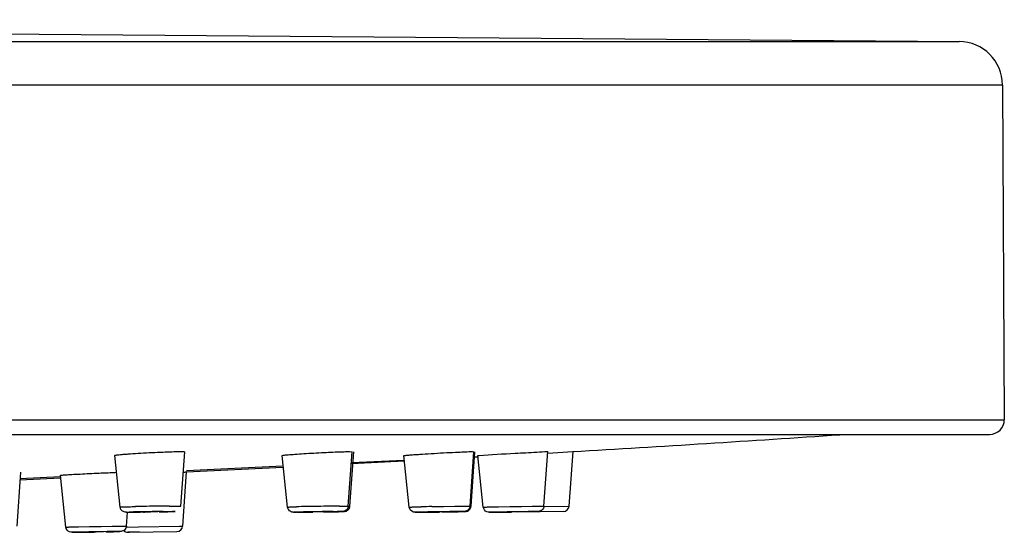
# Model space of a CAD drawing. Header units: millimetres. Extents: x 289 to 943, y 130 to 616.
# Tile 65 of 65: x 909 to 943, y 555 to 573. Entities that reach past the tile are written whole.
import ezdxf

# ---------------------------------------------------------------- set-up
doc = ezdxf.new("R2010")
doc.units = ezdxf.units.MM
doc.header["$LTSCALE"] = 65.395
doc.layers.get('0').update_dxf_attribs({"linetype": 'CONTINUOUS'})

msp = doc.modelspace()

# ---------------------------------------------------------------- linework, layer by layer
at = {"color": 7, "linetype": 'CONTINUOUS'}
for p, q in [((848.04, 572.91), (941.072, 572.159)), ((714.185, 572.159), (941.06, 572.159)), ((942.56, 570.667), (942.62, 559.177)), ((713.125, 558.675), (942.12, 558.675)), ((914.39, 556.213), (914.525, 558.075)), ((920.129, 556.214), (920.261, 558.079)), ((920.17, 558.085), (920.261, 558.079)), ((920.186, 556.214), (920.319, 558.079)), ((924.302, 556.215), (924.433, 558.082)), ((924.34, 556.215), (924.472, 558.082)), ((924.392, 558.085), (924.433, 558.082)), ((926.838, 556.215), (926.969, 558.084)), ((926.959, 558.085), (926.969, 558.084)), ((926.971, 558.035), (927.825, 558.085)), ((927.826, 558.085), (927.695, 556.216)), ((927.826, 558.085), (927.824, 558.085)), ((912.308, 556.182), (912.126, 557.955)), ((918.046, 556.181), (917.863, 557.951)), ((922.043, 557.783), (920.234, 557.697)), ((922.044, 557.757), (920.236, 557.66)), ((922.22, 556.18), (922.035, 557.948)), ((924.573, 557.904), (924.442, 557.898)), ((924.573, 557.897), (924.443, 557.89)), ((924.756, 556.179), (924.571, 557.946)), ((908.772, 555.528), (908.904, 557.381)), ((914.45, 555.529), (914.58, 557.385)), ((914.576, 557.386), (914.58, 557.385)), ((917.88, 557.584), (914.578, 557.425)), ((917.883, 557.538), (914.58, 557.374)), ((910.258, 557.219), (908.867, 557.152)), ((910.261, 557.171), (908.869, 557.109)), ((910.442, 555.493), (910.256, 557.272)), ((912.524, 555.528), (912.557, 556.007)), ((912.65, 556), (912.623, 556)), ((913.102, 556.011), (913.136, 556.01)), ((913.602, 556.019), (913.568, 556.019)), ((918.84, 556.011), (918.86, 556.01)), ((919.34, 556.019), (919.321, 556.019)), ((919.34, 556.012), (919.468, 556.015)), ((919.468, 556.015), (919.577, 556.017)), ((919.577, 556.017), (919.668, 556.019)), ((922.937, 556.006), (922.743, 556.003)), ((922.958, 556.006), (923.01, 556.006)), ((923.014, 556.011), (923.022, 556.01)), ((923.514, 556.019), (923.505, 556.019)), ((923.53, 556.015), (923.646, 556.017)), ((923.646, 556.017), (923.745, 556.019)), ((923.745, 556.019), (923.829, 556.021)), ((923.829, 556.021), (923.899, 556.022)), ((925.404, 556.006), (925.186, 556.003)), ((925.379, 556.006), (925.722, 556.011)), ((925.754, 556.012), (925.404, 556.006)), ((925.551, 556.01), (925.553, 556.01)), ((927.499, 556.03), (925.922, 556.002)), ((926.11, 556.018), (925.964, 556.016)), ((926.051, 556.019), (926.048, 556.019)), ((911.236, 555.324), (911.242, 555.324)), ((911.736, 555.332), (911.73, 555.333)), ((911.822, 555.33), (912.009, 555.334)), ((912.009, 555.334), (912.081, 555.335)), ((912.629, 555.315), (914.247, 555.343)), ((914.247, 555.343), (914.251, 555.343)), ((914.251, 555.343), (914.254, 555.343)), ((911.139, 555.319), (910.946, 555.317)), ((911.144, 555.319), (911.259, 555.321)), ((912.571, 555.314), (912.629, 555.315)), ((912.573, 555.314), (912.571, 555.314)), ((912.577, 555.314), (912.573, 555.314)), ((912.971, 555.32), (912.577, 555.314))]:
    msp.add_line(p, q, dxfattribs=at)
at = {"color": 9, "linetype": 'CONTINUOUS'}
for p, q in [((942.56, 570.667), (712.685, 570.667)), ((712.625, 559.177), (942.62, 559.177)), ((914.055, 556.029), (914.081, 556.03)), ((920.049, 556.216), (920.129, 556.214)), ((922.99, 556.197), (923.396, 556.204)), ((923.396, 556.204), (923.78, 556.21)), ((924.266, 556.216), (924.302, 556.215)), ((925.189, 556.006), (925.49, 556.011)), ((925.276, 556.19), (925.661, 556.197)), ((925.661, 556.197), (926.066, 556.204)), ((926.066, 556.204), (926.43, 556.21)), ((926.829, 556.216), (926.838, 556.215)), ((926.833, 556.2), (927.695, 556.216)), ((910.88, 555.504), (911.251, 555.511)), ((911.251, 555.511), (911.656, 555.518)), ((911.656, 555.518), (912.036, 555.524)), ((912.498, 555.529), (912.524, 555.528)), ((912.512, 555.496), (912.939, 555.504)), ((912.939, 555.504), (914.338, 555.528)), ((914.338, 555.528), (914.447, 555.529)), ((914.447, 555.529), (914.45, 555.529)), ((914.45, 555.529), (914.459, 555.529))]:
    msp.add_line(p, q, dxfattribs=at)
at = {"color": 7, "linetype": 'CONTINUOUS'}
for centre, radius, start, end in [((941.06, 570.659), 1.5, 0.3, 89.5374), ((942.12, 559.175), 0.5, 270, 0.3), ((860.27, 1702.185), 1146.093, 273.379128, 273.838083), ((912.573, 585.105), 29.105, 270.1454, 270.4283), ((912.381, 610.732), 54.733, 270.4293, 270.6374), ((917.79, 633.155), 77.157, 270.59126, 270.82957), ((917.496, 651.458), 95.463, 270.69333, 270.81483), ((921.646, 642.274), 86.278, 270.67567, 270.87139), ((923.454, 674.713), 118.723, 270.80162, 270.92879), ((927.496, 556.229), 0.2, 271, 356), ((912.567, 555.514), 0.2, 225.4724, 270.9971), ((914.25, 555.543), 0.2, 270.9971, 355.9972), ((909.727, 646.882), 91.574, 270.707, 270.88668)]:
    msp.add_arc(centre, radius, start, end, dxfattribs=at)
at = {"color": 9, "linetype": 'CONTINUOUS'}
for centre, radius, start, end in [((914.541, 477.493), 78.539, 90.55251, 91.29556), ((914.768, 459.541), 96.676, 90.92203, 91.14996), ((915.106, 439.972), 116.248, 90.7333, 90.93311), ((914.762, 467.188), 89.03, 90.50194, 90.7365), ((912.682, 609.797), 53.794, 271.0219, 271.3384), ((919.186, 525.963), 30.054, 91.14, 91.5936), ((920.214, 473.918), 82.294, 91.06261, 91.29768), ((920.864, 445.964), 110.071, 90.65106, 91.18478), ((921.395, 412.554), 143.669, 90.9207, 91.07958), ((921.416, 412.23), 143.993, 90.76835, 90.92691), ((917.732, 644.692), 88.693, 270.99652, 271.20244), ((920.751, 462.139), 94.08, 90.56493, 90.77075), ((918.995, 586.066), 30.054, 271.14, 271.5936), ((924.154, 487.234), 68.79, 91.08329, 91.30968), ((925.781, 400.53), 155.692, 91.02694, 91.16097), ((920.736, 704.944), 148.955, 270.73982, 270.9693), ((926.03, 391.176), 164.866, 90.75136, 91.10395), ((920.672, 711.265), 155.276, 270.98221, 271.10771), ((922.375, 624.738), 68.732, 271.08321, 271.30998), ((925.9, 517.936), 38.076, 91.0703, 91.3534), ((931.693, 215.421), 340.646, 90.9244, 91.04346), ((912.771, 465.98), 89.36, 91.06757, 91.2482), ((908.588, 724.566), 169.265, 270.76824, 270.97969), ((914.705, 365.205), 190.153, 90.78043, 91.08448), ((910.224, 643.589), 88.273, 271.07168, 271.24864)]:
    msp.add_arc(centre, radius, start, end, dxfattribs=at)
at = {"color": 7, "linetype": 'CONTINUOUS'}
for points, knots in [([(912.126, 557.955), (912.126, 557.96), (912.159, 557.961), (912.194, 557.972), (912.278, 557.979), (912.38, 557.989), (912.511, 558), (912.724, 558.015), (913.024, 558.034), (913.399, 558.054), (913.849, 558.073), (914.17, 558.085), (914.364, 558.085)], [0, 0, 0, 0, 0.007471, 0.028785, 0.063613, 0.110986, 0.169757, 0.238281, 0.397171, 0.570832, 0.740818, 1, 1, 1, 1]), ([(914.364, 558.085), (914.387, 558.085), (914.426, 558.084), (914.48, 558.084), (914.504, 558.08), (914.525, 558.079), (914.525, 558.075)], [0, 0, 0, 0, 0.428754, 0.741923, 0.933037, 1, 1, 1, 1]), ([(917.863, 557.951), (917.862, 557.955), (917.89, 557.955), (917.918, 557.964), (917.986, 557.968), (918.112, 557.981), (918.322, 557.996), (918.614, 558.016), (918.946, 558.036), (919.382, 558.059), (919.704, 558.073), (919.909, 558.079)], [0, 0, 0, 0, 0.006541, 0.025447, 0.056455, 0.098943, 0.214296, 0.361659, 0.528349, 0.700009, 1, 1, 1, 1]), ([(919.909, 558.079), (919.936, 558.08), (920.022, 558.083), (920.109, 558.085), (920.17, 558.085)], [0, 0, 0, 0, 0.30415, 1, 1, 1, 1]), ([(922.035, 557.948), (922.034, 557.954), (922.077, 557.948), (922.117, 557.963), (922.219, 557.966), (922.34, 557.978), (922.496, 557.988), (922.743, 558.004), (923.083, 558.025), (923.493, 558.048), (923.932, 558.068), (924.228, 558.085), (924.392, 558.085)], [0, 0, 0, 0, 0.008228, 0.032644, 0.072391, 0.126266, 0.192432, 0.268839, 0.442126, 0.623961, 0.791066, 1, 1, 1, 1]), ([(924.611, 557.951), (925.023, 557.986), (925.682, 558.02), (926.465, 558.06), (926.836, 558.085), (926.959, 558.085)], [0, 0, 0, 0, 0.526587, 0.842452, 1, 1, 1, 1]), ([(924.571, 557.946), (924.571, 557.949), (924.593, 557.945), (924.601, 557.95), (924.611, 557.951)], [0, 0, 0, 0, 0.252552, 1, 1, 1, 1]), ([(910.256, 557.272), (910.256, 557.276), (910.281, 557.272), (910.306, 557.281), (910.369, 557.282), (910.444, 557.288), (910.543, 557.294), (910.707, 557.304), (910.945, 557.316), (911.255, 557.332), (911.677, 557.351), (911.993, 557.365), (912.197, 557.373)], [0, 0, 0, 0, 0.006009, 0.024006, 0.053613, 0.094209, 0.14508, 0.205153, 0.348137, 0.512066, 0.684224, 1, 1, 1, 1]), ([(914.488, 557.383), (914.499, 557.383), (914.528, 557.384), (914.558, 557.385), (914.576, 557.385)], [0, 0, 0, 0, 0.373871, 1, 1, 1, 1]), ([(912.62, 556), (912.581, 556), (912.503, 555.995), (912.368, 556.031), (912.314, 556.127), (912.308, 556.182)], [0, 0, 0, 0, 0.29273, 0.588218, 1, 1, 1, 1]), ([(913.568, 556.019), (913.528, 556.019), (913.434, 556.018), (913.313, 556.017), (913.22, 556.014), (913.153, 556.015), (913.134, 556.01), (913.099, 556.013), (913.102, 556.011)], [0, 0, 0, 0, 0.260481, 0.605313, 0.764285, 0.891461, 0.973012, 1, 1, 1, 1]), ([(918.31, 556), (918.282, 556), (918.212, 555.996), (918.095, 556.044), (918.051, 556.134), (918.046, 556.181)], [0, 0, 0, 0, 0.233764, 0.600115, 1, 1, 1, 1]), ([(918.651, 556.003), (918.619, 556.003), (918.512, 556.001), (918.405, 556), (918.331, 556)], [0, 0, 0, 0, 0.305236, 1, 1, 1, 1]), ([(918.37, 556), (918.383, 556), (918.455, 556), (918.527, 556.001), (918.586, 556.002)], [0, 0, 0, 0, 0.188225, 1, 1, 1, 1]), ([(919.321, 556.019), (919.288, 556.019), (919.13, 556.017), (918.973, 556.017), (918.848, 556.011)], [0, 0, 0, 0, 0.210781, 1, 1, 1, 1]), ([(920.129, 556.214), (920.125, 556.162), (920.077, 556.066), (919.951, 556.023), (919.813, 556.026), (919.626, 556.018), (919.471, 556.016), (919.381, 556.014)], [0, 0, 0, 0, 0.184518, 0.333963, 0.449163, 0.678438, 1, 1, 1, 1]), ([(919.668, 556.019), (919.725, 556.02), (919.821, 556.022), (919.943, 556.026), (920.049, 556.029), (920.15, 556.091), (920.183, 556.173), (920.186, 556.214)], [0, 0, 0, 0, 0.281148, 0.465019, 0.598334, 0.797688, 1, 1, 1, 1]), ([(922.447, 556), (922.419, 556), (922.314, 556.002), (922.227, 556.106), (922.22, 556.18)], [0, 0, 0, 0, 0.279487, 1, 1, 1, 1]), ([(922.743, 556.003), (922.713, 556.003), (922.619, 556.001), (922.526, 556), (922.462, 556)], [0, 0, 0, 0, 0.323392, 1, 1, 1, 1]), ([(922.489, 556), (922.499, 556), (922.557, 556), (922.615, 556.001), (922.664, 556.002)], [0, 0, 0, 0, 0.168008, 1, 1, 1, 1]), ([(923.505, 556.019), (923.477, 556.019), (923.319, 556.017), (923.162, 556.015), (923.032, 556.011)], [0, 0, 0, 0, 0.17657, 1, 1, 1, 1]), ([(924.302, 556.215), (924.298, 556.165), (924.253, 556.069), (924.107, 556.018), (923.894, 556.03), (923.724, 556.019), (923.608, 556.017)], [0, 0, 0, 0, 0.190205, 0.353687, 0.558244, 1, 1, 1, 1]), ([(923.899, 556.022), (923.944, 556.023), (924.019, 556.025), (924.123, 556.027), (924.255, 556.036), (924.335, 556.143), (924.34, 556.215)], [0, 0, 0, 0, 0.259979, 0.422528, 0.590416, 1, 1, 1, 1]), ([(924.963, 556), (924.961, 556), (924.934, 555.999), (924.906, 556.005), (924.882, 556.014)], [0, 0, 0, 0, 0.046131, 1, 1, 1, 1]), ([(925.185, 556.003), (925.16, 556.002), (925.089, 556.001), (925.018, 556), (924.971, 556)], [0, 0, 0, 0, 0.347487, 1, 1, 1, 1]), ([(924.985, 556), (924.991, 556), (925.034, 556), (925.078, 556.001), (925.115, 556.002)], [0, 0, 0, 0, 0.134339, 1, 1, 1, 1]), ([(925.583, 556.011), (925.575, 556.011), (925.572, 556.01), (925.548, 556.011), (925.551, 556.01)], [0, 0, 0, 0, 0.751799, 1, 1, 1, 1]), ([(926.048, 556.019), (926.026, 556.019), (925.871, 556.016), (925.716, 556.014), (925.583, 556.011)], [0, 0, 0, 0, 0.141822, 1, 1, 1, 1]), ([(926.838, 556.215), (926.835, 556.164), (926.786, 556.065), (926.635, 556.019), (926.413, 556.031), (926.234, 556.021), (926.11, 556.018)], [0, 0, 0, 0, 0.189276, 0.347015, 0.548523, 1, 1, 1, 1]), ([(910.662, 555.314), (910.631, 555.314), (910.529, 555.321), (910.449, 555.423), (910.442, 555.493)], [0, 0, 0, 0, 0.305195, 1, 1, 1, 1]), ([(911.73, 555.333), (911.703, 555.333), (911.546, 555.33), (911.389, 555.328), (911.258, 555.325)], [0, 0, 0, 0, 0.166749, 1, 1, 1, 1]), ([(912.524, 555.528), (912.52, 555.478), (912.474, 555.381), (912.326, 555.331), (912.11, 555.344), (911.937, 555.333), (911.818, 555.331)], [0, 0, 0, 0, 0.189621, 0.350834, 0.555154, 1, 1, 1, 1]), ([(910.946, 555.317), (910.916, 555.316), (910.825, 555.315), (910.734, 555.314), (910.674, 555.314)], [0, 0, 0, 0, 0.331419, 1, 1, 1, 1]), ([(910.694, 555.314), (910.703, 555.314), (910.757, 555.314), (910.811, 555.314), (910.857, 555.315)], [0, 0, 0, 0, 0.160188, 1, 1, 1, 1])]:
    msp.add_open_spline(points, degree=3, knots=knots, dxfattribs=at)
at = {"color": 9, "linetype": 'CONTINUOUS'}
for points, knots in [([(912.308, 556.182), (912.308, 556.185), (912.327, 556.18), (912.346, 556.187), (912.394, 556.186), (912.481, 556.19), (912.63, 556.193), (912.756, 556.196), (912.828, 556.197)], [0, 0, 0, 0, 0.017098, 0.068001, 0.15213, 0.267792, 0.585619, 1, 1, 1, 1]), ([(912.623, 556), (912.587, 556), (912.459, 555.998), (912.548, 556.005), (912.566, 556.006)], [0, 0, 0, 0, 0.67675, 1, 1, 1, 1]), ([(912.566, 556.006), (912.578, 556.006), (912.645, 556.008), (912.711, 556.01), (912.765, 556.011)], [0, 0, 0, 0, 0.186622, 1, 1, 1, 1]), ([(913.349, 556.007), (913.281, 556.006), (913.048, 556.003), (912.815, 556), (912.65, 556)], [0, 0, 0, 0, 0.292627, 1, 1, 1, 1]), ([(913.784, 556.028), (913.81, 556.028), (913.9, 556.029), (913.99, 556.029), (914.055, 556.029)], [0, 0, 0, 0, 0.289088, 1, 1, 1, 1]), ([(914.139, 556.024), (914.126, 556.024), (914.06, 556.021), (913.993, 556.02), (913.939, 556.018)], [0, 0, 0, 0, 0.186622, 1, 1, 1, 1]), ([(913.982, 556.214), (914.008, 556.214), (914.098, 556.215), (914.187, 556.216), (914.25, 556.216)], [0, 0, 0, 0, 0.291094, 1, 1, 1, 1]), ([(914.081, 556.03), (914.118, 556.03), (914.245, 556.031), (914.156, 556.025), (914.139, 556.024)], [0, 0, 0, 0, 0.67675, 1, 1, 1, 1]), ([(914.25, 556.216), (914.271, 556.216), (914.304, 556.215), (914.352, 556.217), (914.371, 556.211), (914.391, 556.216), (914.39, 556.213)], [0, 0, 0, 0, 0.430039, 0.744376, 0.936098, 1, 1, 1, 1]), ([(918.046, 556.181), (918.045, 556.187), (918.091, 556.175), (918.131, 556.19), (918.236, 556.185), (918.308, 556.189), (918.351, 556.19)], [0, 0, 0, 0, 0.06552, 0.259628, 0.575404, 1, 1, 1, 1]), ([(918.313, 556), (918.292, 556), (918.195, 556.002), (918.316, 556.005), (918.35, 556.006)], [0, 0, 0, 0, 0.387045, 1, 1, 1, 1]), ([(918.568, 556.002), (918.544, 556.002), (918.466, 556.001), (918.388, 556), (918.333, 556)], [0, 0, 0, 0, 0.301157, 1, 1, 1, 1]), ([(919.613, 556.028), (919.636, 556.028), (919.715, 556.029), (919.793, 556.029), (919.847, 556.029)], [0, 0, 0, 0, 0.301157, 1, 1, 1, 1]), ([(919.823, 556.214), (919.846, 556.214), (919.921, 556.215), (919.997, 556.216), (920.049, 556.216)], [0, 0, 0, 0, 0.304148, 1, 1, 1, 1]), ([(919.868, 556.03), (919.889, 556.03), (919.986, 556.028), (919.864, 556.025), (919.831, 556.024)], [0, 0, 0, 0, 0.387045, 1, 1, 1, 1]), ([(920.143, 556.211), (920.153, 556.212), (920.162, 556.217), (920.186, 556.211), (920.186, 556.214)], [0, 0, 0, 0, 0.746815, 1, 1, 1, 1]), ([(922.22, 556.18), (922.219, 556.182), (922.235, 556.178), (922.249, 556.183), (922.286, 556.182), (922.353, 556.185), (922.47, 556.187), (922.569, 556.189), (922.626, 556.19)], [0, 0, 0, 0, 0.016477, 0.066494, 0.149213, 0.263353, 0.580139, 1, 1, 1, 1]), ([(922.451, 556), (922.441, 556), (922.409, 556), (922.432, 556.001), (922.436, 556.002)], [0, 0, 0, 0, 0.671421, 1, 1, 1, 1]), ([(922.436, 556.002), (922.444, 556.002), (922.492, 556.003), (922.541, 556.005), (922.582, 556.006)], [0, 0, 0, 0, 0.152291, 1, 1, 1, 1]), ([(922.66, 556.002), (922.639, 556.002), (922.574, 556.001), (922.509, 556), (922.465, 556)], [0, 0, 0, 0, 0.317955, 1, 1, 1, 1]), ([(923.78, 556.21), (923.836, 556.211), (923.998, 556.213), (924.159, 556.216), (924.266, 556.216)], [0, 0, 0, 0, 0.341701, 1, 1, 1, 1]), ([(923.868, 556.028), (923.888, 556.028), (923.953, 556.029), (924.018, 556.029), (924.062, 556.029)], [0, 0, 0, 0, 0.317955, 1, 1, 1, 1]), ([(924.091, 556.028), (924.084, 556.028), (924.035, 556.026), (923.987, 556.025), (923.946, 556.024)], [0, 0, 0, 0, 0.152334, 1, 1, 1, 1]), ([(924.077, 556.03), (924.086, 556.03), (924.119, 556.03), (924.096, 556.028), (924.091, 556.028)], [0, 0, 0, 0, 0.671421, 1, 1, 1, 1]), ([(924.756, 556.179), (924.757, 556.182), (924.774, 556.176), (924.796, 556.183), (924.842, 556.181), (924.93, 556.185), (925.078, 556.186), (925.204, 556.189), (925.276, 556.19)], [0, 0, 0, 0, 0.017135, 0.06804, 0.152222, 0.267963, 0.58582, 1, 1, 1, 1]), ([(924.966, 556), (924.964, 556), (924.956, 556), (924.979, 556.002), (924.988, 556.001), (925.001, 556.002)], [0, 0, 0, 0, 0.14406, 0.216016, 1, 1, 1, 1]), ([(926.6, 556.028), (926.561, 556.027), (926.297, 556.022), (926.033, 556.017), (925.809, 556.013)], [0, 0, 0, 0, 0.149973, 1, 1, 1, 1]), ([(926.197, 556.023), (926.249, 556.024), (926.392, 556.026), (926.535, 556.029), (926.627, 556.029)], [0, 0, 0, 0, 0.357865, 1, 1, 1, 1]), ([(926.43, 556.21), (926.48, 556.211), (926.613, 556.213), (926.746, 556.216), (926.829, 556.216)], [0, 0, 0, 0, 0.373499, 1, 1, 1, 1]), ([(926.635, 556.03), (926.637, 556.03), (926.645, 556.03), (926.622, 556.028), (926.613, 556.028), (926.6, 556.028)], [0, 0, 0, 0, 0.14406, 0.216016, 1, 1, 1, 1]), ([(910.442, 555.493), (910.442, 555.495), (910.458, 555.491), (910.474, 555.497), (910.514, 555.495), (910.587, 555.498), (910.712, 555.5), (910.819, 555.503), (910.88, 555.504)], [0, 0, 0, 0, 0.016632, 0.06687, 0.150007, 0.264585, 0.581667, 1, 1, 1, 1]), ([(912.036, 555.524), (912.09, 555.524), (912.244, 555.526), (912.397, 555.529), (912.498, 555.529)], [0, 0, 0, 0, 0.349574, 1, 1, 1, 1]), ([(912.115, 555.341), (912.134, 555.341), (912.195, 555.342), (912.255, 555.343), (912.295, 555.343)], [0, 0, 0, 0, 0.325391, 1, 1, 1, 1]), ([(912.307, 555.341), (912.298, 555.341), (912.245, 555.34), (912.192, 555.338), (912.148, 555.337)], [0, 0, 0, 0, 0.161567, 1, 1, 1, 1]), ([(910.666, 555.315), (910.674, 555.315), (910.727, 555.317), (910.78, 555.318), (910.824, 555.319)], [0, 0, 0, 0, 0.161567, 1, 1, 1, 1]), ([(910.857, 555.315), (910.838, 555.315), (910.778, 555.314), (910.717, 555.314), (910.677, 555.314)], [0, 0, 0, 0, 0.325391, 1, 1, 1, 1])]:
    msp.add_open_spline(points, degree=3, knots=knots, dxfattribs=at)
at = {"color": 7, "linetype": 'CONTINUOUS'}
msp.add_open_spline([(924.882, 556.014), (924.818, 556.04), (924.764, 556.111), (924.756, 556.179)], degree=3, dxfattribs=at)

doc.saveas('drawing.dxf')
